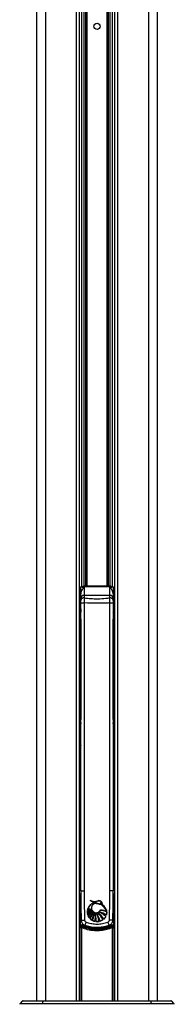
# Model space of a CAD drawing. Header units: millimetres. Extents: x 1684 to 18395, y 701 to 16538.
# Tile 53 of 61: x 14786 to 15005, y 1550 to 2949. Entities that reach past the tile are written whole.
import ezdxf

# ---------------------------------------------------------------- set-up
doc = ezdxf.new("R2010")
doc.units = ezdxf.units.MM
doc.header["$LTSCALE"] = 2

msp = doc.modelspace()

# ---------------------------------------------------------------- linework, layer by layer
at = {"color": 7, "linetype": 'Continuous', "lineweight": 25}
for p, q in [((14809.19, 5921.37), (14809.19, 1555.27)), ((14981.02, 1555.27), (14981.02, 5921.37)), ((14870.47, 1555.27), (14870.47, 5154.64)), ((14919.75, 5154.48), (14919.75, 1555.27)), ((14870.51, 2127.27), (14870.51, 2141.77)), ((14874.23, 2142.77), (14871.51, 2142.77)), ((14874.23, 2142.75), (14874.7, 2142.73)), ((14877.36, 2144.27), (14877.11, 2143.83)), ((14877.11, 2143.83), (14877.11, 2143.31)), ((14877.11, 2143.31), (14877.11, 2131.1)), ((14913.11, 2143.31), (14877.11, 2143.31)), ((14912.86, 2144.27), (14877.36, 2144.27)), ((14913.11, 2143.83), (14912.86, 2144.27)), ((14913.11, 2143.31), (14913.11, 2143.83)), ((14913.11, 2131.1), (14913.11, 2143.31)), ((14915.51, 2142.73), (14915.98, 2142.75)), ((14918.71, 2142.77), (14915.98, 2142.77)), ((14919.71, 2141.77), (14919.71, 2112.77)), ((14870.51, 2139.27), (14870.47, 2139.27)), ((14870.51, 2112.77), (14870.51, 2127.27)), ((14872.11, 2126.4), (14872.11, 2133.3)), ((14872.11, 2123.95), (14872.11, 2126.4)), ((14877.11, 2131.1), (14877.11, 2127.53)), ((14913.11, 2131.1), (14877.11, 2131.1)), ((14913.11, 2127.53), (14913.11, 2131.1)), ((14918.11, 2133.3), (14918.11, 2126.4)), ((14918.11, 2126.4), (14918.11, 2123.95)), ((14919.75, 2139.27), (14919.71, 2139.27)), ((14870.47, 2115.27), (14870.51, 2115.27)), ((14871.51, 2111.77), (14872.11, 2111.77)), ((14872.11, 2120.35), (14876.88, 2120.35)), ((14872.11, 1711.28), (14872.11, 2120.35)), ((14876.88, 2120.35), (14876.88, 1711.28)), ((14913.33, 2120.35), (14918.11, 2120.35)), ((14913.33, 1711.28), (14913.33, 2120.35)), ((14918.11, 2120.35), (14918.11, 1711.28)), ((14918.11, 2111.77), (14918.71, 2111.77)), ((14919.71, 2115.27), (14919.75, 2115.27)), ((14871.88, 2105.06), (14871.88, 2099.49)), ((14872.09, 2107.21), (14871.98, 2107.06)), ((14871.98, 2097.49), (14872.09, 2097.34)), ((14872.09, 2109.21), (14872.09, 2107.21)), ((14918.23, 2107.06), (14918.12, 2107.21)), ((14918.12, 2097.34), (14918.23, 2097.49)), ((14918.33, 2099.49), (14918.33, 2105.06)), ((14872.09, 2097.34), (14872.09, 2095.34)), ((14918.12, 2095.34), (14918.12, 2097.34)), ((14871.33, 1921.91), (14871.33, 1937.56)), ((14918.88, 1921.91), (14918.88, 1937.56)), ((14871.33, 1921.85), (14871.33, 1921.91)), ((14871.33, 1726.81), (14871.33, 1915.99)), ((14871.78, 1915.99), (14871.33, 1915.99)), ((14871.78, 1915.99), (14871.78, 1726.81)), ((14918.43, 1915.99), (14918.43, 1726.81)), ((14918.43, 1915.99), (14918.88, 1915.99)), ((14918.88, 1921.85), (14918.88, 1921.91)), ((14918.88, 1726.81), (14918.88, 1915.99)), ((14871.78, 1726.81), (14871.33, 1726.81)), ((14871.36, 1725.92), (14871.78, 1725.92)), ((14871.78, 1726.81), (14871.78, 1725.92)), ((14918.43, 1726.81), (14918.88, 1726.81)), ((14918.43, 1726.81), (14918.43, 1725.92)), ((14918.85, 1725.92), (14918.43, 1725.92)), ((14871.32, 1712.27), (14871.72, 1712.27)), ((14872.11, 1711.28), (14876.88, 1711.28)), ((14918.11, 1711.28), (14913.33, 1711.28)), ((14918.49, 1712.27), (14918.89, 1712.27)), ((14871.12, 1702.33), (14871.12, 1704.33)), ((14871.12, 1702.33), (14871.12, 1664.07)), ((14890.35, 1694.41), (14894.3, 1695.57)), ((14919.09, 1704.33), (14919.09, 1702.33)), ((14919.09, 1664.07), (14919.09, 1702.33)), ((14881.5, 1680.37), (14881.52, 1682.79)), ((14888.22, 1682.5), (14881.5, 1680.37)), ((14881.52, 1682.79), (14887.6, 1683.45)), ((14881.61, 1683.59), (14882.17, 1685.89)), ((14887.6, 1683.45), (14881.61, 1683.59)), ((14881.61, 1679.38), (14888.22, 1682.5)), ((14882.3, 1676.71), (14881.61, 1679.38)), ((14882.17, 1685.89), (14886.99, 1684.81)), ((14888.96, 1681.74), (14882.3, 1676.71)), ((14886.99, 1684.81), (14882.45, 1686.63)), ((14882.69, 1675.77), (14888.96, 1681.74)), ((14909.14, 1681.74), (14908.35, 1676.87)), ((14870.68, 1663.18), (14871.12, 1664.07)), ((14884.28, 1673.09), (14882.69, 1675.77)), ((14887.7, 1669.91), (14885.06, 1672.17)), ((14892.36, 1667.96), (14888.82, 1669.25)), ((14898, 1667.91), (14893.86, 1667.72)), ((14903.52, 1670.35), (14899.43, 1668.27)), ((14907.66, 1675.26), (14904.76, 1671.38)), ((14919.53, 1663.18), (14919.09, 1664.07)), ((14873.37, 1658.98), (14871.48, 1658.98)), ((14916.84, 1658.98), (14918.73, 1658.98)), ((14789.27, 1554.69), (14786.26, 1551.69)), ((14790.68, 1555.27), (14818.9, 1555.27)), ((14818.1, 1551.69), (14818.65, 1554.69)), ((14971.56, 1554.69), (14818.65, 1554.69)), ((14818.9, 1555.27), (14971.31, 1555.27)), ((14971.31, 1555.27), (14999.53, 1555.27)), ((14972.11, 1551.69), (14971.56, 1554.69)), ((15003.95, 1551.69), (15000.95, 1554.69)), ((14818.1, 1551.69), (14972.11, 1551.69))]:
    msp.add_line(p, q, dxfattribs=at)
at = {"color": 8, "linetype": 'Continuous', "lineweight": 25}
for p, q in [((14822.27, 5865.06), (14822.27, 1555.27)), ((14967.94, 5865.21), (14967.94, 1555.27)), ((14866.18, 1555.27), (14866.18, 5159.46)), ((14873.39, 2142.77), (14873.39, 5152.06)), ((14876.22, 5150.13), (14876.22, 2144.11)), ((14879.22, 2144.27), (14879.22, 5148.46)), ((14880.63, 5147.78), (14880.63, 2144.27)), ((14909.58, 2144.27), (14909.58, 5147.76)), ((14910.99, 5148.47), (14910.99, 2144.27)), ((14913.99, 2144.11), (14913.99, 5150.11)), ((14916.82, 5152.07), (14916.82, 2142.77)), ((14924.03, 5159.59), (14924.03, 1555.27)), ((14871.51, 2142.77), (14871.51, 2127.27)), ((14918.71, 2124.18), (14918.71, 2142.77)), ((14871.51, 2127.27), (14871.51, 2111.77)), ((14872.09, 2111.77), (14872.09, 2109.21)), ((14918.71, 2111.77), (14918.71, 2119.93)), ((14870.47, 2109.21), (14872.09, 2109.21)), ((14871.88, 2105.06), (14870.47, 2105.06)), ((14871.88, 2099.49), (14870.47, 2099.49)), ((14872.11, 2105.06), (14871.88, 2105.06)), ((14871.88, 2099.49), (14872.11, 2099.49)), ((14871.98, 2107.06), (14872.11, 2107.06)), ((14872.11, 2097.49), (14871.98, 2097.49)), ((14872.09, 2109.21), (14872.11, 2109.21)), ((14872.11, 2107.21), (14872.09, 2107.21)), ((14918.11, 2109.21), (14919.75, 2109.21)), ((14918.12, 2107.21), (14918.11, 2107.21)), ((14918.11, 2107.06), (14918.23, 2107.06)), ((14918.33, 2105.06), (14918.11, 2105.06)), ((14918.11, 2099.49), (14918.33, 2099.49)), ((14918.23, 2097.49), (14918.11, 2097.49)), ((14919.75, 2105.06), (14918.33, 2105.06)), ((14919.75, 2099.49), (14918.33, 2099.49)), ((14870.47, 2095.34), (14872.09, 2095.34)), ((14872.09, 2097.34), (14872.11, 2097.34)), ((14872.09, 2095.34), (14872.09, 1955.78)), ((14872.11, 2095.34), (14872.09, 2095.34)), ((14918.11, 2097.34), (14918.12, 2097.34)), ((14918.12, 2095.34), (14918.11, 2095.34)), ((14918.12, 1955.78), (14918.12, 2095.34)), ((14919.75, 2095.34), (14918.12, 2095.34)), ((14872.11, 1921.85), (14871.33, 1921.85)), ((14872.11, 1918.04), (14871.78, 1916.15)), ((14918.11, 1921.85), (14918.88, 1921.85)), ((14918.11, 1918.04), (14918.43, 1916.15)), ((14870.47, 1707.19), (14872.19, 1707.19)), ((14918.1, 1707.19), (14919.75, 1707.19)), ((14872.19, 1705.19), (14870.47, 1705.19)), ((14871.12, 1704.33), (14872.19, 1704.33)), ((14872.2, 1702.33), (14871.12, 1702.33)), ((14919.09, 1702.33), (14918.04, 1702.33)), ((14918.06, 1704.33), (14919.09, 1704.33)), ((14919.75, 1705.19), (14918.07, 1705.19)), ((14870.47, 1664.23), (14871.12, 1664.07)), ((14870.68, 1663.18), (14870.47, 1663.28)), ((14870.47, 1662.89), (14870.55, 1663.06)), ((14871.48, 1555.27), (14871.48, 1658.98)), ((14873.37, 1658.98), (14873.37, 1555.27)), ((14916.84, 1555.27), (14916.84, 1658.98)), ((14918.73, 1658.98), (14918.73, 1555.27)), ((14919.75, 1663.28), (14919.53, 1663.18)), ((14919.66, 1663.06), (14919.75, 1662.89)), ((14818.65, 1554.69), (14789.27, 1554.69)), ((15000.95, 1554.69), (14971.56, 1554.69)), ((14786.26, 1551.69), (14818.1, 1551.69)), ((14972.11, 1551.69), (15003.95, 1551.69))]:
    msp.add_line(p, q, dxfattribs=at)
at = {"color": 8, "linetype": 'Continuous', "lineweight": 25, "flags": 128}
for points in [[(14871.78, 1916.15), (14871.98, 1916.15), (14872.11, 1916.15)], [(14871.78, 1915.99), (14871.98, 1915.99), (14872.11, 1915.99)], [(14918.43, 1916.15), (14918.24, 1916.15), (14918.11, 1916.15)], [(14918.43, 1915.99), (14918.24, 1915.99), (14918.11, 1915.99)], [(14871.78, 1726.81), (14871.98, 1726.81), (14872.11, 1726.81)], [(14871.78, 1725.92), (14871.98, 1725.94), (14872.11, 1725.97)], [(14918.43, 1726.81), (14918.24, 1726.81), (14918.11, 1726.81)], [(14918.43, 1725.92), (14918.23, 1725.94), (14918.11, 1725.97)], [(14872.69, 1669.86), (14872.75, 1669.86), (14873.05, 1669.87), (14873.6, 1669.89), (14874.36, 1669.91), (14875.29, 1669.94), (14876.34, 1669.97), (14877.46, 1670)], [(14917.52, 1669.86), (14917.46, 1669.86), (14917.16, 1669.87), (14916.61, 1669.89), (14915.85, 1669.91), (14914.92, 1669.94), (14913.87, 1669.97), (14912.75, 1670)]]:
    msp.add_lwpolyline(points, dxfattribs=at)
at = {"color": 7, "linetype": 'Continuous', "lineweight": 25, "flags": 128}
for points in [[(14818.65, 1554.69), (14818.67, 1554.82), (14818.7, 1554.94), (14818.73, 1555.04), (14818.77, 1555.12), (14818.8, 1555.19), (14818.83, 1555.24), (14818.87, 1555.26), (14818.9, 1555.27)], [(14971.31, 1555.27), (14971.34, 1555.26), (14971.38, 1555.24), (14971.41, 1555.19), (14971.45, 1555.12), (14971.48, 1555.04), (14971.51, 1554.94), (14971.54, 1554.82), (14971.56, 1554.69)]]:
    msp.add_lwpolyline(points, dxfattribs=at)
at = {"color": 7, "linetype": 'Continuous', "lineweight": 25}
msp.add_circle((14895.11, 2939.27), 4.5, dxfattribs=at)
for centre, radius, start, end in [((14871.51, 2141.77), 1, 90, 180), ((14877.1, 2138.74), 5.09, 89.9128, 127.76482), ((14877.1, 2138.06), 5.25, 89.92341, 117.20357), ((14913.11, 2138.74), 5.09, 52.23518, 90.0872), ((14913.11, 2138.06), 5.25, 62.79643, 90.07659), ((14918.71, 2141.77), 1, 0, 90), ((14876.96, 2126.25), 4.86, 88.27953, 178.16942), ((14876.5, 2123.1), 4.47, 82.18873, 169.06833), ((14913.25, 2126.25), 4.86, 1.83058, 91.72047), ((14913.71, 2123.1), 4.47, 10.93167, 97.81127), ((14871.51, 2112.77), 1, 180, 270), ((14918.71, 2112.77), 1, 270, 0), ((14895.3, 1681.48), 13.84, 110.92308, 158.17558), ((14893.4, 1709.69), 14.14, 234.94908, 273.63364), ((14891.65, 1710.1), 13.58, 242.03083, 289.44489), ((14893.86, 1687.02), 6.69, 90, 335.57879), ((14899.57, 1670.31), 25.8, 101.77962, 110.92308), ((14870.55, 1655.7), 47.29, 35.54171, 50.97656), ((14869.59, 1662.09), 44.73, 28.15211, 43.18066), ((14895.3, 1681.48), 13.84, 174.57632, 184.60696), ((14876.21, 1708.78), 28.9, 280.55002, 294.57239), ((14881.71, 1709.23), 26.44, 269.57505, 282.86036), ((14895.3, 1681.48), 13.84, 161.44205, 171.26478), ((14885.44, 1721.44), 38.05, 264.23199, 273.24999), ((14873.81, 1704.49), 26.29, 287.27052, 303.24982), ((14895.3, 1681.48), 13.84, 188.73522, 200.1624), ((14890.84, 1713.25), 28.7, 252.42277, 262.29992), ((14864.92, 1706.67), 34.64, 300.12791, 313.97092), ((14897.73, 1718.21), 35.09, 244.1715, 252.17965), ((14865.13, 1700.49), 30.32, 305.37994, 321.8112), ((14864.72, 1692.14), 27.3, 315.76871, 336.04373), ((14861.07, 1690.28), 30.06, 322.95646, 342.12936), ((14850.42, 1686.27), 40.72, 336.30302, 351.80796), ((14860.84, 1679.75), 29.89, 339.42574, 1.38433), ((14864.49, 1669.6), 29.43, 356.32352, 20.40871), ((14863.18, 1673.22), 29.65, 349.76985, 12.94962), ((14870.49, 1661.5), 29.72, 13.1802, 38.17055), ((14868.11, 1664.26), 30.11, 6.95015, 31.21386), ((14881.46, 1657.15), 27.31, 31.41666, 57.40516), ((14876.84, 1657.99), 29.41, 24.86126, 48.91516), ((14884.02, 1651.03), 33.85, 45.7104, 64.57885), ((14889.67, 1650.73), 32.12, 54.4516, 73.94533), ((14896.81, 1654.76), 29.66, 65.45324, 83.93443), ((14895.3, 1681.48), 13.84, 340.52847, 1.07012), ((14895.11, 1712.4), 53.95, 243.6072, 296.3928), ((14910.75, 1653.63), 34.02, 156.53496, 164.84941), ((14895.3, 1681.48), 13.84, 204.39198, 217.30176), ((14895.3, 1681.48), 13.84, 222.28808, 236.73372), ((14895.3, 1681.48), 13.84, 242.12155, 257.73891), ((14895.3, 1681.48), 13.84, 264.04777, 281.25434), ((14895.3, 1681.48), 13.84, 287.39151, 306.4775), ((14895.3, 1681.48), 13.84, 313.14447, 333.28762), ((14879.46, 1653.63), 34.02, 15.15059, 23.46504), ((14895.11, 1712.4), 54.95, 243.6072, 296.3928), ((14873.49, 1658.97), 2, 68.23445, 179.80602), ((14883.65, 1655.34), 10.91, 149.76079, 160.50433), ((14916.73, 1658.97), 2, 0.19398, 111.76555), ((14906.56, 1655.34), 10.91, 19.49567, 30.23921), ((14790.68, 1553.27), 2, 90, 135), ((14999.53, 1553.27), 2, 45, 90), ((14787.68, 1550.27), 2, 135, 178), ((14826.17, 1550.37), 8.18, 170.74314, 180.20355), ((14964.04, 1550.37), 8.18, 359.79645, 9.25686), ((15002.53, 1550.27), 2, 2, 45)]:
    msp.add_arc(centre, radius, start, end, dxfattribs=at)
at = {"color": 8, "linetype": 'Continuous', "lineweight": 25}
for centre, radius, start, end in [((14872.09, 2109.21), 2, 215.57209, 269.94165), ((14871.99, 2109.06), 2, 220.60347, 269.94172), ((14871.99, 2095.48), 2, 90.05828, 139.39653), ((14918.23, 2109.06), 2, 270.05775, 319.39706), ((14918.23, 2095.48), 2, 40.60294, 89.94225), ((14872.09, 2095.34), 2, 90.05784, 144.42842), ((14918.12, 2095.34), 2, 35.57209, 89.94165), ((14871.22, 1842.35), 95.21, 89.93418, 90.45559), ((14918.99, 1842.35), 95.21, 89.54441, 90.06582), ((14871.22, 1826.7), 95.21, 89.93418, 90.45559), ((14871.22, 1826.64), 95.21, 89.93326, 90.45466), ((14871.22, 1907.43), 8.56, 89.27127, 95.07552), ((14918.99, 1826.7), 95.21, 89.54441, 90.06582), ((14918.99, 1826.64), 95.21, 89.54534, 90.06674), ((14918.99, 1907.43), 8.56, 84.92448, 90.72873), ((14871.22, 1718.24), 8.56, 89.27127, 95.07552), ((14871.36, 1724.91), 1.01, 89.84157, 152.25684), ((14918.85, 1724.91), 1.01, 27.74316, 90.15843), ((14918.99, 1718.24), 8.56, 84.92448, 90.72873)]:
    msp.add_arc(centre, radius, start, end, dxfattribs=at)
at = {"color": 7, "linetype": 'Continuous', "lineweight": 25}
for centre, major_axis, ratio, start_param, end_param in [((14871.99, 2105.06), (0, 2), 0.0523718, 0.0349066, 1.5707963), ((14871.99, 2099.49), (0, 2), 0.0523718, 1.5707963, 3.1066861), ((14918.12, 2109.21), (0.9, 1.8), 0.957304, 3.6229646, 4.6102593), ((14918.22, 2105.06), (0, 2), 0.0523718, 4.712389, 6.2482787), ((14918.22, 2099.49), (0, 2), 0.0523718, 3.1764992, 4.712389), ((14970.37, 1937.64), (62.32, 78.32), 0.9991143, 2.0547902, 2.1917286), ((14819.84, 1937.64), (-62.32, 78.32), 0.9991143, 4.0914567, 4.2283951), ((14874.32, 1922.42), (0.17, 98), 0.0258627, 1.6349503, 1.6365712), ((14915.89, 1922.42), (-0.17, 98), 0.0258627, 4.6466141, 4.648235), ((14871.31, 1719.27), (0.01, 7), 0.0223966, 3.2073565, 5.9645524), ((14871.38, 1726.87), (0.003, 1), 0.0522581, 1.6367074, 2.8231069), ((14871.71, 1719.27), (0.01, 7), 0.029862, 3.2073822, 5.9645781), ((14918.51, 1719.27), (-0.01, 7), 0.029862, 0.3186072, 3.0758031), ((14918.91, 1719.27), (-0.01, 7), 0.0223966, 0.3186329, 3.0758288), ((14918.83, 1726.87), (-0.003, 1), 0.0522581, 3.4600784, 4.6464779), ((14871.31, 1719.27), (-0.01, 7), 0.0223966, 3.0758288, 3.1415596), ((14871.71, 1719.27), (-0.01, 7), 0.029862, 3.0758031, 3.1415339), ((14918.51, 1719.27), (0.01, 7), 0.029862, 3.1416514, 3.2073822), ((14918.91, 1719.27), (0.01, 7), 0.0223966, 3.1416257, 3.2073565)]:
    msp.add_ellipse(centre, major_axis=major_axis, ratio=ratio, start_param=start_param, end_param=end_param, dxfattribs=at)
at = {"color": 8, "linetype": 'Continuous', "lineweight": 25}
for centre, major_axis, ratio, start_param, end_param in [((14970.37, 1937.65), (61.61, 77.6), 0.9990942, 2.1172196, 2.2422785), ((14819.84, 1937.65), (-61.61, 77.6), 0.9990942, 4.0409068, 4.1659657), ((14871.12, 1704.22), (4, 0), 0.0261859, 1.5707963, 1.7358167), ((14871.12, 1702.22), (2, 0), 0.0523718, 1.5707963, 1.9055588), ((14919.09, 1704.22), (4, 0), 0.0261859, 1.4057759, 1.5707963), ((14919.09, 1702.22), (2, 0), 0.0523718, 1.2360338, 1.5707963), ((14921.74, 1712.4), (76.45, 0), 0.9272366, 3.977288, 3.9950774), ((14868.47, 1712.4), (76.45, 0), 0.9272366, 5.4297005, 5.44749)]:
    msp.add_ellipse(centre, major_axis=major_axis, ratio=ratio, start_param=start_param, end_param=end_param, dxfattribs=at)
at = {"color": 7, "linetype": 'Continuous', "lineweight": 25}
for points, knots in [([(14874.7, 2142.73), (14874.87, 2142.7), (14875.35, 2142.61), (14876.01, 2142.34), (14876.53, 2141.97), (14876.36, 2141.44), (14874.94, 2140.34), (14873.39, 2138.25), (14872.26, 2135.55), (14872.15, 2133.88), (14872.11, 2133.3)], [0, 0, 0, 0, 0.0634676, 0.1791096, 0.2404601, 0.2863194, 0.4239444, 0.6974615, 0.8935594, 1, 1, 1, 1]), ([(14877.35, 2144.27), (14876.84, 2144.23), (14875.79, 2144.13), (14874.5, 2143.57), (14873.95, 2142.96), (14873.79, 2142.77)], [0, 0, 0, 0, 0.3922763, 0.814931, 1, 1, 1, 1]), ([(14916.45, 2142.77), (14916.32, 2142.92), (14915.81, 2143.52), (14914.6, 2144.03), (14913.45, 2144.32), (14912.92, 2144.26), (14912.85, 2144.25)], [0, 0, 0, 0, 0.1432557, 0.5801773, 0.9447421, 1, 1, 1, 1]), ([(14918.11, 2133.3), (14918.09, 2133.63), (14918.03, 2135.07), (14917.12, 2137.81), (14915.5, 2140.01), (14914.2, 2141.22), (14913.68, 2141.73), (14913.85, 2142.23), (14914.7, 2142.56), (14915.29, 2142.68), (14915.51, 2142.73)], [0, 0, 0, 0, 0.0604401, 0.2587902, 0.5548896, 0.6705726, 0.7319448, 0.7778204, 0.9154941, 1, 1, 1, 1]), ([(14877.11, 2127.53), (14877.1, 2127.38), (14877.06, 2126.43), (14876.97, 2124.13), (14876.91, 2121.68), (14876.88, 2120.35)], [0, 0, 0, 0, 0.0809636, 0.5029455, 1, 1, 1, 1]), ([(14877.11, 2127.53), (14880.22, 2127.19), (14886.48, 2126.51), (14896.69, 2126.2), (14905.6, 2126.68), (14911.26, 2127.32), (14913.11, 2127.53)], [0, 0, 0, 0, 0.2612514, 0.5245178, 0.8454398, 1, 1, 1, 1]), ([(14913.33, 2120.35), (14913.3, 2121.68), (14913.24, 2124.13), (14913.16, 2126.43), (14913.11, 2127.38), (14913.11, 2127.53)], [0, 0, 0, 0, 0.4970545, 0.9190364, 1, 1, 1, 1]), ([(14872.11, 2120.35), (14872.11, 2121.02), (14872.11, 2122.25), (14872.11, 2123.4), (14872.11, 2123.87), (14872.11, 2123.95)], [0, 0, 0, 0, 0.496946, 0.9190127, 1, 1, 1, 1]), ([(14913.33, 2120.35), (14911.52, 2120.28), (14905.61, 2120.04), (14893.45, 2119.78), (14883.11, 2120.14), (14876.88, 2120.35)], [0, 0, 0, 0, 0.1493189, 0.4868131, 1, 1, 1, 1]), ([(14918.11, 2123.95), (14918.11, 2123.87), (14918.11, 2123.4), (14918.11, 2122.25), (14918.11, 2121.02), (14918.11, 2120.35)], [0, 0, 0, 0, 0.0809873, 0.503054, 1, 1, 1, 1]), ([(14871.33, 1915.99), (14871.33, 1916.46), (14871.33, 1917.42), (14871.33, 1918.88), (14871.33, 1920.36), (14871.33, 1921.35), (14871.33, 1921.85)], [0, 0, 0, 0, 0.2413219, 0.4942146, 0.7471073, 1, 1, 1, 1]), ([(14918.88, 1915.99), (14918.88, 1916.46), (14918.88, 1917.42), (14918.88, 1918.88), (14918.88, 1920.36), (14918.88, 1921.35), (14918.88, 1921.85)], [0, 0, 0, 0, 0.2413219, 0.4942146, 0.7471073, 1, 1, 1, 1]), ([(14870.35, 1713.01), (14870.36, 1712.96), (14870.39, 1712.87), (14870.51, 1712.66), (14870.71, 1712.45), (14871, 1712.3), (14871.22, 1712.29), (14871.32, 1712.29)], [0, 0, 0, 0, 0.1586772, 0.3323425, 0.5503157, 0.7943253, 1, 1, 1, 1]), ([(14870.47, 1712.77), (14870.48, 1712.73), (14870.55, 1712.6), (14870.77, 1712.43), (14871.03, 1712.32), (14871.22, 1712.29), (14871.29, 1712.29), (14871.31, 1712.29)], [0, 0, 0, 0, 0.1198022, 0.4507407, 0.78177, 0.9583708, 1, 1, 1, 1]), ([(14872.11, 1712.19), (14872.05, 1712.22), (14871.93, 1712.27), (14871.79, 1712.29), (14871.72, 1712.29), (14871.71, 1712.29)], [0, 0, 0, 0, 0.4682141, 0.9121834, 1, 1, 1, 1]), ([(14871.72, 1712.26), (14871.78, 1712.26), (14871.92, 1712.27), (14872.04, 1712.22), (14872.11, 1712.18)], [0, 0, 0, 0, 0.4262669, 1, 1, 1, 1]), ([(14872.17, 1711.15), (14872.16, 1704.74), (14872.14, 1690.98), (14872.53, 1677.22), (14872.74, 1669.86)], [0, 0, 0, 0, 0.46528266, 1, 1, 1, 1]), ([(14876.88, 1711.28), (14876.89, 1706.19), (14876.93, 1692.43), (14877.26, 1678.67), (14877.46, 1670)], [0, 0, 0, 0, 0.3702147, 1, 1, 1, 1]), ([(14912.75, 1670), (14912.95, 1678.67), (14913.29, 1692.43), (14913.32, 1706.19), (14913.33, 1711.28)], [0, 0, 0, 0, 0.6297853, 1, 1, 1, 1]), ([(14917.5, 1669.86), (14917.58, 1672.63), (14917.94, 1685.1), (14918.18, 1698.91), (14918.08, 1709.95), (14918.07, 1711.28)], [0, 0, 0, 0, 0.2003852, 0.9033327, 1, 1, 1, 1]), ([(14918.11, 1712.19), (14918.16, 1712.22), (14918.28, 1712.27), (14918.42, 1712.29), (14918.49, 1712.29), (14918.51, 1712.29)], [0, 0, 0, 0, 0.4682141, 0.9121834, 1, 1, 1, 1]), ([(14918.11, 1712.19), (14918.12, 1712.2), (14918.24, 1712.27), (14918.38, 1712.27), (14918.5, 1712.27)], [0, 0, 0, 0, 0.1524116, 1, 1, 1, 1]), ([(14918.89, 1712.29), (14918.97, 1712.29), (14919.16, 1712.29), (14919.42, 1712.41), (14919.63, 1712.58), (14919.76, 1712.76), (14919.83, 1712.91), (14919.86, 1712.98), (14919.87, 1713.01)], [0, 0, 0, 0, 0.16329121, 0.3927312, 0.58227779, 0.74661355, 0.88813974, 1, 1, 1, 1]), ([(14919.75, 1712.77), (14919.73, 1712.73), (14919.66, 1712.6), (14919.44, 1712.43), (14919.18, 1712.32), (14918.99, 1712.29), (14918.92, 1712.29), (14918.91, 1712.29)], [0, 0, 0, 0, 0.1198022, 0.4507407, 0.78177, 0.9583708, 1, 1, 1, 1]), ([(14882.45, 1686.63), (14883.17, 1688.01), (14884.61, 1690.78), (14887.67, 1693.24), (14889.72, 1694.14), (14890.35, 1694.41)], [0, 0, 0, 0, 0.4088162, 0.81762945, 1, 1, 1, 1]), ([(14885.28, 1698.11), (14886.7, 1697.53), (14889.53, 1696.37), (14893.39, 1696.46), (14895.51, 1697.1), (14896.17, 1697.3)], [0, 0, 0, 0, 0.4073123, 0.8146318, 1, 1, 1, 1]), ([(14894.3, 1695.57), (14892.69, 1695.61), (14889.47, 1695.69), (14886.68, 1697.3), (14885.28, 1698.11)], [0, 0, 0, 0, 0.4994679, 1, 1, 1, 1]), ([(14893.86, 1693.71), (14893.11, 1693.63), (14891.6, 1693.49), (14889.6, 1692.33), (14888.08, 1690.64), (14887.21, 1688.52), (14887.09, 1686.23), (14887.73, 1684.04), (14889.07, 1682.18), (14890.94, 1680.86), (14893.14, 1680.24), (14895.43, 1680.39), (14897.53, 1681.28), (14899.08, 1682.66), (14899.7, 1683.79), (14899.95, 1684.26)], [0, 0, 0, 0, 0.078696, 0.1573916, 0.2360954, 0.3148018, 0.3934965, 0.4721808, 0.5508705, 0.6295737, 0.7082803, 0.7869767, 0.8656654, 0.9443584, 1, 1, 1, 1]), ([(14900.33, 1692.44), (14900.17, 1692.52), (14899.71, 1692.74), (14898.62, 1692.66), (14897.22, 1693.11), (14895.6, 1693.65), (14894.44, 1693.69), (14893.86, 1693.71)], [0, 0, 0, 0, 0.0766778, 0.2283273, 0.4807225, 0.7367162, 1, 1, 1, 1]), ([(14893.86, 1693.71), (14894.68, 1693.66), (14896.2, 1693.57), (14897.92, 1692.76), (14899.19, 1692.71), (14899.9, 1692.67), (14900.21, 1692.5), (14900.33, 1692.44)], [0, 0, 0, 0, 0.3699358, 0.6829767, 0.8410313, 0.9422567, 1, 1, 1, 1]), ([(14893.86, 1693.71), (14895.08, 1693.51), (14896.83, 1693.22), (14898.75, 1692.68), (14899.74, 1692.71), (14900.13, 1692.53), (14900.33, 1692.44)], [0, 0, 0, 0, 0.5598891, 0.8057975, 0.903562, 1, 1, 1, 1]), ([(14902.21, 1692.7), (14902.25, 1693.08), (14902.33, 1693.84), (14901.95, 1694.99), (14901.23, 1696.09), (14900.1, 1697.02), (14898.48, 1697.56), (14897.1, 1697.57), (14896.31, 1697.34), (14896.17, 1697.3)], [0, 0, 0, 0, 0.1258452, 0.2510515, 0.3934031, 0.5575673, 0.7264656, 0.952102, 1, 1, 1, 1]), ([(14902.21, 1692.7), (14902.25, 1693.08), (14902.33, 1693.84), (14901.85, 1695.3), (14900.63, 1696.8), (14898.42, 1697.68), (14896.92, 1697.42), (14896.17, 1697.3)], [0, 0, 0, 0, 0.1258635, 0.251162, 0.5007222, 0.7496369, 1, 1, 1, 1]), ([(14896.17, 1697.3), (14896.77, 1697.41), (14897.9, 1697.61), (14899.59, 1697.27), (14900.94, 1696.41), (14901.89, 1695.17), (14902.35, 1693.87), (14902.25, 1693.03), (14902.21, 1692.7)], [0, 0, 0, 0, 0.2033055, 0.3772325, 0.5573721, 0.7229109, 0.8900688, 1, 1, 1, 1]), ([(14899.86, 1694.84), (14899.87, 1694.86), (14899.9, 1694.9), (14899.98, 1694.95), (14900.11, 1694.99), (14900.33, 1694.98), (14900.6, 1694.89), (14900.82, 1694.73), (14900.94, 1694.56), (14900.99, 1694.45), (14900.99, 1694.35), (14900.96, 1694.27), (14900.91, 1694.21), (14900.82, 1694.15), (14900.66, 1694.12), (14900.42, 1694.15), (14900.16, 1694.27), (14899.96, 1694.43), (14899.86, 1694.58), (14899.83, 1694.69), (14899.83, 1694.78), (14899.85, 1694.82), (14899.86, 1694.84)], [0, 0, 0, 0, 0.0245129, 0.0489015, 0.0887653, 0.1535074, 0.2555425, 0.3608651, 0.4092975, 0.4500909, 0.4770566, 0.5042275, 0.5276125, 0.5576441, 0.6023812, 0.676251, 0.7854995, 0.8728937, 0.9199087, 0.9561706, 0.9822066, 1, 1, 1, 1]), ([(14909.03, 1683.19), (14907.75, 1684.87), (14905.16, 1688.24), (14901.95, 1691.04), (14900.33, 1692.44)], [0, 0, 0, 0, 0.4954474, 1, 1, 1, 1]), ([(14902.21, 1692.7), (14903.49, 1691.24), (14906.08, 1688.3), (14908.04, 1684.9), (14909.03, 1683.19)], [0, 0, 0, 0, 0.4956871, 1, 1, 1, 1]), ([(14889.67, 1681.05), (14888.96, 1679.63), (14887.52, 1676.74), (14885.37, 1674.32), (14884.28, 1673.09)], [0, 0, 0, 0, 0.4921251, 1, 1, 1, 1]), ([(14885.06, 1672.17), (14886, 1673.53), (14887.91, 1676.3), (14889.08, 1679.45), (14889.67, 1681.05)], [0, 0, 0, 0, 0.4929619, 1, 1, 1, 1]), ([(14890.72, 1680.47), (14890.4, 1678.68), (14889.75, 1675.05), (14888.39, 1671.63), (14887.7, 1669.91)], [0, 0, 0, 0, 0.49540761, 1, 1, 1, 1]), ([(14888.82, 1669.25), (14889.4, 1671.04), (14890.57, 1674.69), (14890.67, 1678.52), (14890.72, 1680.47)], [0, 0, 0, 0, 0.4907636, 1, 1, 1, 1]), ([(14892.07, 1679.87), (14892.36, 1678.25), (14892.95, 1674.96), (14892.83, 1670.94), (14892.46, 1668.61), (14892.36, 1667.96)], [0, 0, 0, 0, 0.4109164, 0.8337494, 1, 1, 1, 1]), ([(14893.86, 1667.72), (14893.88, 1669.35), (14893.93, 1672.66), (14893.14, 1676.74), (14892.34, 1679.1), (14892.07, 1679.87)], [0, 0, 0, 0, 0.3954651, 0.8023983, 1, 1, 1, 1]), ([(14893.86, 1679.87), (14894.65, 1678.4), (14896.26, 1675.42), (14897.49, 1671.31), (14897.87, 1668.76), (14898, 1667.91)], [0, 0, 0, 0, 0.392553, 0.7964907, 1, 1, 1, 1]), ([(14899.43, 1668.27), (14898.98, 1669.86), (14898.06, 1673.07), (14896.03, 1676.93), (14894.44, 1679.08), (14893.86, 1679.87)], [0, 0, 0, 0, 0.3811251, 0.7733014, 1, 1, 1, 1]), ([(14896.17, 1680.16), (14897.34, 1679.02), (14899.73, 1676.73), (14902.06, 1673.3), (14903.17, 1671.08), (14903.52, 1670.35)], [0, 0, 0, 0, 0.395931, 0.8033472, 1, 1, 1, 1]), ([(14904.76, 1671.38), (14903.91, 1672.63), (14902.18, 1675.17), (14899.19, 1678.07), (14897.04, 1679.55), (14896.17, 1680.16)], [0, 0, 0, 0, 0.3664268, 0.7434747, 1, 1, 1, 1]), ([(14898.55, 1681.6), (14900.18, 1680.75), (14903.48, 1679.01), (14906.25, 1676.52), (14907.66, 1675.26)], [0, 0, 0, 0, 0.4931773, 1, 1, 1, 1]), ([(14908.35, 1676.87), (14906.84, 1677.85), (14903.78, 1679.85), (14900.31, 1681.01), (14898.55, 1681.6)], [0, 0, 0, 0, 0.4927152, 1, 1, 1, 1]), ([(14899.95, 1684.26), (14901.51, 1684.03), (14904.67, 1683.56), (14907.64, 1682.35), (14909.14, 1681.74)], [0, 0, 0, 0, 0.49344535, 1, 1, 1, 1]), ([(14872.7, 1669.87), (14872.7, 1669.83), (14872.63, 1669.06), (14873.03, 1667.56), (14873.96, 1665.55), (14875.47, 1663.91), (14876.86, 1662.92), (14877.74, 1662.62), (14877.93, 1662.56)], [0, 0, 0, 0, 0.0124313, 0.2430258, 0.4738318, 0.7068779, 0.9369441, 1, 1, 1, 1]), ([(14877.46, 1670), (14877.49, 1669.74), (14877.56, 1669.15), (14877.96, 1668.38), (14878.62, 1667.64), (14879.2, 1667.35), (14879.55, 1667.18)], [0, 0, 0, 0, 0.2084648, 0.4851414, 0.6864177, 1, 1, 1, 1]), ([(14879.55, 1667.18), (14880.08, 1666.98), (14882.8, 1665.97), (14887.97, 1664.67), (14895.31, 1664.07), (14903.05, 1664.7), (14908.09, 1666.34), (14910.66, 1667.18)], [0, 0, 0, 0, 0.0537251, 0.2738875, 0.5002057, 0.7457789, 1, 1, 1, 1]), ([(14910.66, 1667.18), (14910.74, 1667.21), (14911.16, 1667.38), (14911.83, 1667.85), (14912.37, 1668.57), (14912.67, 1669.31), (14912.72, 1669.74), (14912.75, 1670)], [0, 0, 0, 0, 0.070163, 0.3615782, 0.6522681, 0.7852691, 1, 1, 1, 1]), ([(14912.28, 1662.55), (14912.93, 1662.85), (14914.29, 1663.47), (14915.95, 1665.12), (14917.07, 1667.18), (14917.56, 1668.85), (14917.49, 1669.74), (14917.48, 1669.86)], [0, 0, 0, 0, 0.2229174, 0.4718141, 0.7179223, 0.9604776, 1, 1, 1, 1]), ([(14870.55, 1663.06), (14870.79, 1662.94), (14871.27, 1662.71), (14872.05, 1662.32), (14872.59, 1662.06), (14872.92, 1661.9), (14873.01, 1661.86), (14873.01, 1661.86)], [0, 0, 0, 0, 0.22858574, 0.45695088, 0.84652267, 0.99638432, 1, 1, 1, 1]), ([(14873.01, 1661.86), (14873.08, 1661.8), (14873.49, 1661.45), (14873.89, 1661.11), (14874.23, 1660.83)], [0, 0, 0, 0, 0.16641958, 1, 1, 1, 1]), ([(14916.84, 1658.98), (14914.29, 1658.07), (14909.14, 1656.22), (14900.58, 1654.79), (14891.36, 1654.62), (14882.01, 1655.93), (14876.15, 1658), (14873.37, 1658.98)], [0, 0, 0, 0, 0.1822454, 0.3682397, 0.5818497, 0.8016208, 1, 1, 1, 1]), ([(14874.23, 1660.83), (14876.9, 1659.88), (14882.44, 1657.91), (14891.42, 1656.63), (14900.22, 1656.77), (14908.54, 1658.16), (14913.48, 1659.93), (14915.98, 1660.83)], [0, 0, 0, 0, 0.1984306, 0.4119662, 0.6317263, 0.8139652, 1, 1, 1, 1]), ([(14912.29, 1662.52), (14911.75, 1662.32), (14908.77, 1661.19), (14903.06, 1659.73), (14895.2, 1659.05), (14887.29, 1659.71), (14881.58, 1661.14), (14878.51, 1662.3), (14877.92, 1662.52)], [0, 0, 0, 0, 0.0500716, 0.2717649, 0.4998902, 0.7199193, 0.9462381, 1, 1, 1, 1]), ([(14915.98, 1660.83), (14916.07, 1660.91), (14916.48, 1661.24), (14916.88, 1661.59), (14917.2, 1661.86)], [0, 0, 0, 0, 0.2202516, 1, 1, 1, 1]), ([(14917.2, 1661.86), (14917.2, 1661.86), (14917.29, 1661.9), (14917.62, 1662.06), (14918.16, 1662.32), (14918.94, 1662.71), (14919.42, 1662.94), (14919.66, 1663.06)], [0, 0, 0, 0, 0.0036157, 0.1534773, 0.5430491, 0.7714143, 1, 1, 1, 1])]:
    msp.add_open_spline(points, degree=3, knots=knots, dxfattribs=at)
at = {"color": 8, "linetype": 'Continuous', "lineweight": 25}
for points, knots in [([(14919.09, 1664.07), (14919.3, 1664.12), (14919.53, 1664.18), (14919.73, 1664.23), (14919.75, 1664.23)], [0, 0, 0, 0, 0.9205095, 1, 1, 1, 1]), ([(14873.01, 1661.86), (14873.01, 1661.86), (14872.83, 1661.94), (14872.22, 1662.13), (14871.4, 1662.12), (14870.75, 1662.08), (14870.51, 1662.12), (14870.47, 1662.12)], [0, 0, 0, 0, 0.0047945, 0.2349222, 0.7337322, 0.9511629, 1, 1, 1, 1]), ([(14873.01, 1661.86), (14872.88, 1661.91), (14872.54, 1662.03), (14871.93, 1662.05), (14871.29, 1661.84), (14870.76, 1661.48), (14870.56, 1661.13), (14870.47, 1660.98)], [0, 0, 0, 0, 0.1427101, 0.3699855, 0.5962272, 0.822096, 1, 1, 1, 1]), ([(14919.75, 1662.12), (14919.7, 1662.12), (14919.46, 1662.08), (14918.81, 1662.12), (14918, 1662.13), (14917.39, 1661.94), (14917.2, 1661.86), (14917.2, 1661.86)], [0, 0, 0, 0, 0.0488371, 0.2662678, 0.7650778, 0.9952055, 1, 1, 1, 1]), ([(14919.75, 1660.96), (14919.69, 1661.07), (14919.54, 1661.38), (14919.08, 1661.76), (14918.46, 1662.01), (14917.79, 1662.06), (14917.39, 1661.92), (14917.2, 1661.86)], [0, 0, 0, 0, 0.12383056, 0.34843068, 0.57318756, 0.79883385, 1, 1, 1, 1])]:
    msp.add_open_spline(points, degree=3, knots=knots, dxfattribs=at)

doc.saveas('drawing.dxf')
